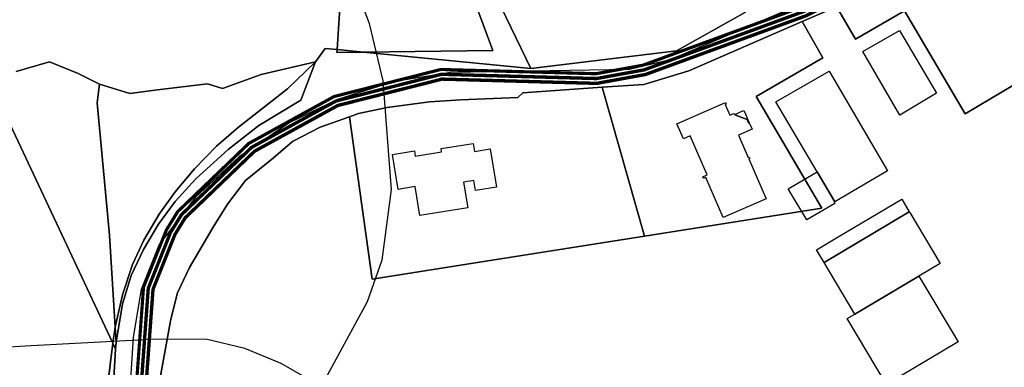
# Model space of a CAD drawing. Extents: x 577960 to 582939, y 6017202 to 6023066.
# Tile 18 of 217: x 580992 to 581196, y 6018316 to 6018389. Entities that reach past the tile are written whole.
import ezdxf

# ---------------------------------------------------------------- set-up
doc = ezdxf.new("R2010")
doc.units = 0
doc.header["$MEASUREMENT"] = 0
doc.linetypes.add('D', pattern=[0])
for name, color, linetype in [('BF__ACCESS', 7, 'D'), ('LI__FLUR', 7, 'D'), ('LI__GEB', 7, 'Continuous'), ('LI__STRASSE', 7, 'Continuous')]:
    doc.layers.add(name, color=color, linetype=linetype)

msp = doc.modelspace()

# ---------------------------------------------------------------- linework, layer by layer
at = {"layer": 'BF__ACCESS', "color": 1, "linetype": 'D', "true_color": 0xff0000, "const_width": 0.7}
for points in [[(581114.225, 6018529.912), (581131.795, 6018522.515), (581165.083, 6018492.825), (581181.645, 6018465.422), (581192.281, 6018425.8), (581195.706, 6018416.238), (581191.047, 6018407.541), (581155.067, 6018389.4), (581121.686, 6018377.18), (581111.556, 6018375.338), (581079.4, 6018376.223), (581057.744, 6018370.737), (581040.462, 6018361.232), (581026.054, 6018347.4), (581023.913, 6018343.921), (581019.362, 6018332.543), (581012.884, 6018243.32)], [(581114.042, 6018528.904), (581131.253, 6018521.658), (581164.305, 6018492.179), (581180.716, 6018465.026), (581191.326, 6018425.502), (581194.615, 6018416.319), (581190.314, 6018408.291), (581154.668, 6018390.319), (581121.422, 6018378.148), (581111.48, 6018376.341), (581079.289, 6018377.227), (581057.375, 6018371.675), (581039.864, 6018362.044), (581025.27, 6018348.033), (581023.017, 6018344.372), (581018.376, 6018332.77), (581011.885, 6018243.37)]]:
    msp.add_lwpolyline(points, dxfattribs=at)
at = {"layer": 'BF__ACCESS', "color": 4, "linetype": 'D', "true_color": 0x00ffff, "const_width": 0.657}
msp.add_lwpolyline([(581113.86, 6018527.896), (581130.712, 6018520.801), (581163.527, 6018491.533), (581179.787, 6018464.63), (581190.371, 6018425.203), (581193.524, 6018416.4), (581189.582, 6018409.042), (581154.27, 6018391.238), (581121.159, 6018379.117), (581111.403, 6018377.343), (581079.178, 6018378.23), (581057.005, 6018372.613), (581039.267, 6018362.857), (581024.485, 6018348.666), (581022.12, 6018344.823), (581017.39, 6018332.997), (581010.886, 6018243.419)], dxfattribs=at)
at = {"layer": 'LI__FLUR', "color": 8, "linetype": 'D', "true_color": 0x808080}
for p, q in [((581057.599, 6018382.375), (581058.479, 6018395.869)), ((581058.479, 6018395.869), (581057.599, 6018382.375)), ((581090.175, 6018394.329), (581097.893, 6018378.425)), ((581097.893, 6018378.425), (581090.175, 6018394.329)), ((581085.978, 6018393.069), (581089.97, 6018382.174)), ((581089.97, 6018382.174), (581085.978, 6018393.069)), ((581165.317, 6018384.511), (581161.358, 6018391.288)), ((581161.358, 6018391.288), (581165.317, 6018384.511)), ((581136.298, 6018386.651), (581142.486, 6018390.169)), ((581142.486, 6018390.169), (581136.298, 6018386.651)), ((581160.089, 6018390.709), (581154.251, 6018388.17)), ((581154.251, 6018388.17), (581160.089, 6018390.709)), ((581175.513, 6018390.398), (581165.317, 6018384.511)), ((581165.317, 6018384.511), (581175.513, 6018390.398)), ((581188.147, 6018369.027), (581175.513, 6018390.398)), ((581175.513, 6018390.398), (581188.147, 6018369.027)), ((581130.69, 6018377.955), (581154.251, 6018388.17)), ((581154.251, 6018388.17), (581130.69, 6018377.955)), ((581154.251, 6018388.17), (581158.509, 6018380.613)), ((581158.509, 6018380.613), (581154.251, 6018388.17)), ((581128.121, 6018382.133), (581136.298, 6018386.651)), ((581136.298, 6018386.651), (581128.121, 6018382.133)), ((581212.778, 6018383.67), (581188.147, 6018369.027)), ((581188.147, 6018369.027), (581212.778, 6018383.67)), ((581053.09, 6018379.806), (581055.16, 6018382.615)), ((581055.16, 6018382.615), (581053.09, 6018379.806)), ((581055.16, 6018382.615), (581057.599, 6018382.375)), ((581057.599, 6018382.375), (581055.16, 6018382.615)), ((581057.559, 6018381.755), (581057.599, 6018382.375)), ((581057.599, 6018382.375), (581057.559, 6018381.755)), ((581063.107, 6018381.835), (581057.559, 6018381.755)), ((581057.559, 6018381.755), (581063.107, 6018381.835)), ((581057.599, 6018382.375), (581063.107, 6018381.835)), ((581063.107, 6018381.835), (581057.599, 6018382.375)), ((581089.97, 6018382.174), (581063.107, 6018381.835)), ((581063.107, 6018381.835), (581089.97, 6018382.174)), ((581097.893, 6018378.425), (581063.107, 6018381.835)), ((581063.107, 6018381.835), (581097.893, 6018378.425)), ((581097.893, 6018378.425), (581128.121, 6018382.133)), ((581128.121, 6018382.133), (581097.893, 6018378.425)), ((580990.93, 6018377.826), (580997.856, 6018379.824)), ((580997.856, 6018379.824), (580990.93, 6018377.826)), ((580997.856, 6018379.824), (581003.78, 6018377.408)), ((581003.78, 6018377.408), (580997.856, 6018379.824)), ((581053.09, 6018379.806), (581041.865, 6018377.207)), ((581041.865, 6018377.207), (581053.09, 6018379.806)), ((581053.09, 6018379.806), (581047.302, 6018374.209)), ((581047.302, 6018374.209), (581053.09, 6018379.806)), ((581050.061, 6018371.859), (581053.09, 6018379.806)), ((581053.09, 6018379.806), (581050.061, 6018371.859)), ((581158.509, 6018380.613), (581144.684, 6018372.597)), ((581144.684, 6018372.597), (581158.509, 6018380.613)), ((581003.78, 6018377.408), (581008.238, 6018375.159)), ((581008.238, 6018375.159), (581003.78, 6018377.408)), ((581041.865, 6018377.207), (581033.778, 6018374.289)), ((581033.778, 6018374.289), (581041.865, 6018377.207)), ((581121.353, 6018375.126), (581130.69, 6018377.955)), ((581130.69, 6018377.955), (581121.353, 6018375.126)), ((581008.238, 6018375.159), (581007.778, 6018371.271)), ((581007.778, 6018371.271), (581008.238, 6018375.159)), ((581014.575, 6018373.22), (581008.238, 6018375.159)), ((581008.238, 6018375.159), (581014.575, 6018373.22)), ((581030.689, 6018375.219), (581020.293, 6018374.009)), ((581020.293, 6018374.009), (581030.689, 6018375.219)), ((581033.778, 6018374.289), (581030.689, 6018375.219)), ((581030.689, 6018375.219), (581033.778, 6018374.289)), ((581112.667, 6018374.537), (581121.353, 6018375.126)), ((581121.353, 6018375.126), (581112.667, 6018374.537)), ((581010.994, 6018321.332), (580986.047, 6018374.46)), ((580986.047, 6018374.46), (581010.994, 6018321.332)), ((581020.293, 6018374.009), (581014.575, 6018373.22)), ((581014.575, 6018373.22), (581020.293, 6018374.009)), ((581047.302, 6018374.209), (581037.106, 6018366.232)), ((581037.106, 6018366.232), (581047.302, 6018374.209)), ((581095.153, 6018372.418), (581096.203, 6018373.398)), ((581096.203, 6018373.398), (581095.153, 6018372.418)), ((581096.203, 6018373.398), (581112.667, 6018374.537)), ((581112.667, 6018374.537), (581096.203, 6018373.398)), ((581121.491, 6018343.569), (581112.667, 6018374.537)), ((581112.667, 6018374.537), (581121.491, 6018343.569)), ((581007.778, 6018371.271), (581010.325, 6018343.792)), ((581010.325, 6018343.792), (581007.778, 6018371.271)), ((581041.364, 6018366.612), (581050.061, 6018371.859)), ((581050.061, 6018371.859), (581041.364, 6018366.612)), ((581067.984, 6018370.29), (581076.841, 6018371.529)), ((581076.841, 6018371.529), (581067.984, 6018370.29)), ((581076.841, 6018371.529), (581083.348, 6018371.909)), ((581083.348, 6018371.909), (581076.841, 6018371.529)), ((581083.348, 6018371.909), (581095.153, 6018372.418)), ((581095.153, 6018372.418), (581083.348, 6018371.909)), ((581144.684, 6018372.597), (581158.307, 6018349.426)), ((581158.307, 6018349.426), (581144.684, 6018372.597)), ((581060.177, 6018368.391), (581062.066, 6018369.06)), ((581062.066, 6018369.06), (581060.177, 6018368.391)), ((581062.066, 6018369.06), (581067.984, 6018370.29)), ((581067.984, 6018370.29), (581062.066, 6018369.06)), ((581035.006, 6018361.574), (581041.364, 6018366.612)), ((581041.364, 6018366.612), (581035.006, 6018361.574)), ((581060.177, 6018368.391), (581054.119, 6018366.242)), ((581054.119, 6018366.242), (581060.177, 6018368.391)), ((581064.933, 6018334.645), (581060.177, 6018368.391)), ((581060.177, 6018368.391), (581064.933, 6018334.645)), ((581037.106, 6018366.232), (581032.577, 6018362.314)), ((581032.577, 6018362.314), (581037.106, 6018366.232)), ((581054.119, 6018366.242), (581048.361, 6018363.263)), ((581048.361, 6018363.263), (581054.119, 6018366.242)), ((581048.361, 6018363.263), (581044.393, 6018359.875)), ((581044.393, 6018359.875), (581048.361, 6018363.263)), ((581032.577, 6018362.314), (581027.999, 6018357.576)), ((581027.999, 6018357.576), (581032.577, 6018362.314)), ((581028.269, 6018355.517), (581035.006, 6018361.574)), ((581035.006, 6018361.574), (581028.269, 6018355.517)), ((581044.393, 6018359.875), (581038.545, 6018355.177)), ((581038.545, 6018355.177), (581044.393, 6018359.875)), ((581027.999, 6018357.576), (581023.94, 6018352.788)), ((581023.94, 6018352.788), (581027.999, 6018357.576)), ((581023.94, 6018350.789), (581028.269, 6018355.517)), ((581028.269, 6018355.517), (581023.94, 6018350.789)), ((581038.545, 6018355.177), (581034.816, 6018350.259)), ((581034.816, 6018350.259), (581038.545, 6018355.177)), ((581023.94, 6018352.788), (581020.651, 6018348.17)), ((581020.651, 6018348.17), (581023.94, 6018352.788)), ((581020.481, 6018346.061), (581023.94, 6018350.789)), ((581023.94, 6018350.789), (581020.481, 6018346.061)), ((581034.816, 6018350.259), (581031.847, 6018345.451)), ((581031.847, 6018345.451), (581034.816, 6018350.259)), ((581020.651, 6018348.17), (581017.422, 6018342.743)), ((581017.422, 6018342.743), (581020.651, 6018348.17)), ((581158.307, 6018349.426), (581121.491, 6018343.569)), ((581121.491, 6018343.569), (581158.307, 6018349.426)), ((581017.352, 6018340.793), (581020.481, 6018346.061)), ((581020.481, 6018346.061), (581017.352, 6018340.793)), ((581031.847, 6018345.451), (581026.918, 6018337.085)), ((581026.918, 6018337.085), (581031.847, 6018345.451)), ((581010.325, 6018343.792), (581011.484, 6018324.64)), ((581011.484, 6018324.64), (581010.325, 6018343.792)), ((581017.422, 6018342.743), (581015.083, 6018337.695)), ((581015.083, 6018337.695), (581017.422, 6018342.743)), ((581121.491, 6018343.569), (581084.576, 6018337.743)), ((581084.576, 6018337.743), (581121.491, 6018343.569)), ((581014.833, 6018335.396), (581017.352, 6018340.793)), ((581017.352, 6018340.793), (581014.833, 6018335.396)), ((581015.083, 6018337.695), (581013.053, 6018331.417)), ((581013.053, 6018331.417), (581015.083, 6018337.695)), ((581026.918, 6018337.085), (581024.449, 6018331.777)), ((581024.449, 6018331.777), (581026.918, 6018337.085)), ((581084.576, 6018337.743), (581064.933, 6018334.645)), ((581064.933, 6018334.645), (581084.576, 6018337.743)), ((581013.033, 6018329.538), (581014.833, 6018335.396)), ((581014.833, 6018335.396), (581013.033, 6018329.538)), ((581024.449, 6018331.777), (581023.049, 6018326.319)), ((581023.049, 6018326.319), (581024.449, 6018331.777)), ((581013.053, 6018331.417), (581011.484, 6018324.64)), ((581011.484, 6018324.64), (581013.053, 6018331.417)), ((581011.674, 6018321.572), (581013.033, 6018329.538)), ((581013.033, 6018329.538), (581011.674, 6018321.572)), ((581023.049, 6018326.319), (581020.84, 6018314.164)), ((581020.84, 6018314.164), (581023.049, 6018326.319)), ((581011.484, 6018324.64), (581010.994, 6018321.332)), ((581010.994, 6018321.332), (581011.484, 6018324.64)), ((581011.484, 6018324.64), (581011.674, 6018321.572)), ((581011.674, 6018321.572), (581011.484, 6018324.64)), ((581011.674, 6018321.572), (581011.583, 6018320.072)), ((581011.583, 6018320.072), (581011.674, 6018321.572)), ((581009.924, 6018312.296), (581010.994, 6018321.332)), ((581010.994, 6018321.332), (581009.924, 6018312.296)), ((581011.583, 6018320.072), (581010.903, 6018308.377)), ((581010.903, 6018308.377), (581011.583, 6018320.072)), ((581010.994, 6018321.332), (581011.583, 6018320.072)), ((581011.583, 6018320.072), (581010.994, 6018321.332))]:
    msp.add_line(p, q, dxfattribs=at)
at = {"layer": 'LI__GEB', "color": 5, "linetype": 'D', "true_color": 0x0000ff}
for p, q in [((581166.826, 6018381.932), (581174.443, 6018386.32)), ((581174.443, 6018386.32), (581182.139, 6018373.305)), ((581174.542, 6018368.737), (581166.826, 6018381.932)), ((581148.792, 6018371.497), (581159.838, 6018377.904)), ((581159.838, 6018377.904), (581171.992, 6018357.192)), ((581182.139, 6018373.305), (581174.542, 6018368.737)), ((581128.2, 6018366.919), (581138.336, 6018371.337)), ((581138.456, 6018371.047), (581138.236, 6018370.957)), ((581138.236, 6018370.957), (581139.216, 6018368.708)), ((581138.336, 6018371.337), (581138.456, 6018371.047)), ((581157.348, 6018356.963), (581148.792, 6018371.497)), ((581139.216, 6018368.708), (581140.036, 6018369.068)), ((581140.036, 6018369.068), (581140.335, 6018368.928)), ((581140.325, 6018368.898), (581140.286, 6018368.798)), ((581140.286, 6018368.798), (581142.814, 6018367.819)), ((581140.335, 6018368.928), (581140.325, 6018368.898)), ((581129.559, 6018363.811), (581128.2, 6018366.919)), ((581142.814, 6018367.819), (581143.124, 6018367.109)), ((581143.124, 6018367.109), (581143.224, 6018367.159)), ((581143.224, 6018367.159), (581143.824, 6018365.799)), ((581143.824, 6018365.799), (581141.015, 6018364.57)), ((581141.015, 6018364.57), (581143.044, 6018359.932)), ((581079.229, 6018361.773), (581085.887, 6018362.842)), ((581085.887, 6018362.842), (581086.146, 6018361.203)), ((581130.949, 6018364.42), (581129.559, 6018363.811)), ((581134.487, 6018356.294), (581130.949, 6018364.42)), ((581069.103, 6018360.574), (581073.661, 6018361.303)), ((581070.272, 6018353.297), (581069.103, 6018360.574)), ((581073.661, 6018361.303), (581073.841, 6018360.214)), ((581073.841, 6018360.214), (581079.339, 6018361.093)), ((581079.339, 6018361.093), (581079.229, 6018361.773)), ((581086.146, 6018361.203), (581089.415, 6018361.733)), ((581089.415, 6018361.733), (581090.704, 6018353.766)), ((581143.044, 6018359.932), (581143.254, 6018360.022)), ((581143.374, 6018359.752), (581143.164, 6018359.662)), ((581143.164, 6018359.662), (581146.772, 6018351.355)), ((581143.254, 6018360.022), (581143.374, 6018359.752)), ((581133.577, 6018355.904), (581134.487, 6018356.294)), ((581161.016, 6018350.735), (581157.348, 6018356.963)), ((581171.992, 6018357.192), (581161.016, 6018350.735)), ((581085.996, 6018355.155), (581083.907, 6018354.826)), ((581083.907, 6018354.826), (581084.776, 6018349.468)), ((581086.336, 6018353.066), (581085.996, 6018355.155)), ((581133.727, 6018355.554), (581133.577, 6018355.904)), ((581134.217, 6018355.764), (581133.727, 6018355.554)), ((581137.825, 6018347.467), (581134.217, 6018355.764)), ((581073.851, 6018353.876), (581070.272, 6018353.297)), ((581074.82, 6018347.859), (581073.851, 6018353.876)), ((581090.704, 6018353.766), (581086.336, 6018353.066)), ((581146.772, 6018351.355), (581137.825, 6018347.467)), ((581084.776, 6018349.468), (581074.82, 6018347.859)), ((581158.797, 6018338.121), (581176.5, 6018348.646)), ((581176.5, 6018348.646), (581176.61, 6018348.476)), ((581176.61, 6018348.476), (581182.897, 6018337.91)), ((581165.193, 6018327.375), (581158.797, 6018338.121)), ((581182.897, 6018337.91), (581178.489, 6018335.281)), ((581178.489, 6018335.281), (581165.193, 6018327.375))]:
    msp.add_line(p, q, dxfattribs=at)
at = {"layer": 'LI__GEB', "color": 5, "linetype": 'D', "true_color": 0x0100ff}
for p, q in [((581140.286, 6018368.798), (581140.325, 6018368.898)), ((581142.814, 6018367.819), (581140.286, 6018368.798)), ((581140.325, 6018368.898), (581141.435, 6018369.388)), ((581141.435, 6018369.388), (581142.125, 6018369.688)), ((581142.125, 6018369.688), (581142.455, 6018368.918)), ((581142.455, 6018368.918), (581143.224, 6018367.159)), ((581143.124, 6018367.109), (581142.814, 6018367.819)), ((581143.224, 6018367.159), (581143.124, 6018367.109)), ((581151.36, 6018353.444), (581157.348, 6018356.963)), ((581157.348, 6018356.963), (581161.016, 6018350.735)), ((581155.188, 6018346.947), (581151.36, 6018353.444)), ((581161.056, 6018350.395), (581155.188, 6018346.947)), ((581161.016, 6018350.735), (581160.896, 6018350.665)), ((581160.896, 6018350.665), (581161.056, 6018350.395)), ((581161.726, 6018343.438), (581174.931, 6018351.295)), ((581174.931, 6018351.295), (581176.5, 6018348.646)), ((581176.5, 6018348.646), (581158.797, 6018338.121)), ((581157.227, 6018340.759), (581161.726, 6018343.438)), ((581158.797, 6018338.121), (581157.227, 6018340.759)), ((581165.193, 6018327.375), (581178.489, 6018335.281)), ((581178.489, 6018335.281), (581186.645, 6018321.581)), ((581163.614, 6018326.435), (581165.193, 6018327.375)), ((581171.775, 6018312.728), (581163.614, 6018326.435)), ((581186.645, 6018321.581), (581174.7, 6018314.469))]:
    msp.add_line(p, q, dxfattribs=at)
at = {"layer": 'LI__STRASSE', "color": 251, "linetype": 'D', "true_color": 0x646464}
for p, q in [((581059.495, 6018400.593), (581064.268, 6018387.809)), ((581064.268, 6018387.809), (581067.117, 6018375.899)), ((581067.117, 6018375.899), (581068.874, 6018353.263)), ((581068.874, 6018353.263), (581066.937, 6018338.587)), ((581066.937, 6018338.587), (581063.872, 6018329.935)), ((581063.872, 6018329.935), (581054.327, 6018312.311)), ((581018.935, 6018322.096), (580994.015, 6018320.797)), ((581030.346, 6018322.184), (581018.935, 6018322.096)), ((581038.457, 6018320.202), (581030.346, 6018322.184)), ((580994.015, 6018320.797), (580942.202, 6018317.858)), ((581046.007, 6018317.091), (581038.457, 6018320.202)), ((581054.327, 6018312.311), (581046.007, 6018317.091))]:
    msp.add_line(p, q, dxfattribs=at)
at = {"layer": 'LI__STRASSE', "color": 251, "linetype": 'D', "true_color": 0x656464}
for p, q in [((581167.746, 6018397.695), (581126.842, 6018380.236)), ((581126.842, 6018380.236), (581118.37, 6018378.253)), ((581081.163, 6018377.577), (581069.251, 6018375.641)), ((581118.37, 6018378.253), (581081.163, 6018377.577)), ((581069.251, 6018375.641), (581057.688, 6018372.009)), ((581057.688, 6018372.009), (581047.792, 6018367.211)), ((581047.792, 6018367.211), (581037.257, 6018360.048)), ((581037.257, 6018360.048), (581028.245, 6018351.757)), ((581028.245, 6018351.757), (581020.674, 6018341.843)), ((581020.674, 6018341.843), (581016.889, 6018332.47)), ((581016.889, 6018332.47), (581015.267, 6018322.556)), ((581015.267, 6018322.556), (581012.25, 6018275.213))]:
    msp.add_line(p, q, dxfattribs=at)

doc.saveas('drawing.dxf')
